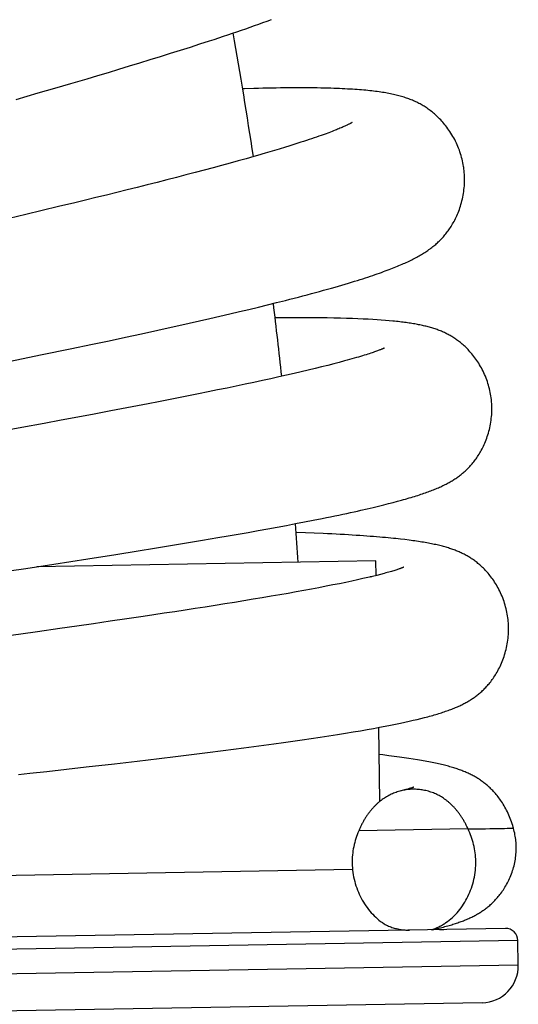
# Model space of a CAD drawing. Header units: millimetres. Extents: x 259 to 1803, y -542 to 1902.
# Tile 121 of 127: x 1747 to 1768, y 1680 to 1720. Entities that reach past the tile are written whole.
import ezdxf

# ---------------------------------------------------------------- set-up
doc = ezdxf.new("R2010")
doc.units = ezdxf.units.MM
doc.header["$LTSCALE"] = 30.734
doc.layers.get('0').update_dxf_attribs({"linetype": 'CONTINUOUS'})

msp = doc.modelspace()

# ---------------------------------------------------------------- linework, layer by layer
at = {"color": 7, "linetype": 'CONTINUOUS'}
for p, q in [((1754.765, 1718.773), (1755.15, 1718.898)), ((1753.572, 1718.393), (1753.976, 1718.52)), ((1753.976, 1718.52), (1754.374, 1718.647)), ((1754.374, 1718.647), (1754.765, 1718.773)), ((1752.327, 1718.008), (1752.747, 1718.136)), ((1752.747, 1718.136), (1753.162, 1718.265)), ((1753.162, 1718.265), (1753.572, 1718.393)), ((1751.047, 1717.621), (1751.476, 1717.75)), ((1751.476, 1717.75), (1751.903, 1717.879)), ((1751.903, 1717.879), (1752.327, 1718.008)), ((1749.526, 1717.171), (1750.181, 1717.364)), ((1750.181, 1717.364), (1750.615, 1717.492)), ((1750.615, 1717.492), (1751.047, 1717.621)), ((1748.197, 1716.784), (1748.865, 1716.978)), ((1748.865, 1716.978), (1749.526, 1717.171)), ((1756.574, 1716.957), (1756.499, 1716.955)), ((1747.3, 1716.525), (1748.197, 1716.784)), ((1757.974, 1714.507), (1757.695, 1714.424)), ((1758.241, 1714.589), (1757.974, 1714.507)), ((1756.639, 1714.119), (1756.317, 1714.029)), ((1756.953, 1714.208), (1756.639, 1714.119)), ((1757.695, 1714.424), (1757.406, 1714.339)), ((1755.295, 1713.75), (1754.937, 1713.655)), ((1755.644, 1713.845), (1755.295, 1713.75)), ((1755.985, 1713.938), (1755.644, 1713.845)), ((1756.317, 1714.029), (1755.985, 1713.938)), ((1753.812, 1713.361), (1753.422, 1713.261)), ((1754.195, 1713.46), (1753.812, 1713.361)), ((1754.57, 1713.558), (1754.195, 1713.46)), ((1754.937, 1713.655), (1754.57, 1713.558)), ((1752.215, 1712.955), (1751.802, 1712.853)), ((1752.623, 1713.058), (1752.215, 1712.955)), ((1753.026, 1713.16), (1752.623, 1713.058)), ((1753.422, 1713.261), (1753.026, 1713.16)), ((1750.54, 1712.542), (1750.111, 1712.438)), ((1750.964, 1712.646), (1750.54, 1712.542)), ((1751.385, 1712.749), (1750.964, 1712.646)), ((1751.802, 1712.853), (1751.385, 1712.749)), ((1749.023, 1712.175), (1748.36, 1712.017)), ((1749.679, 1712.333), (1749.023, 1712.175)), ((1750.111, 1712.438), (1749.679, 1712.333)), ((1747.691, 1711.858), (1747.019, 1711.699)), ((1748.36, 1712.017), (1747.691, 1711.858)), ((1756.754, 1708.008), (1757.134, 1708.1)), ((1757.134, 1708.1), (1757.508, 1708.191)), ((1757.508, 1708.191), (1757.874, 1708.282)), ((1757.874, 1708.282), (1758.233, 1708.372)), ((1755.163, 1707.637), (1755.571, 1707.73)), ((1755.571, 1707.73), (1755.972, 1707.824)), ((1755.972, 1707.824), (1756.366, 1707.916)), ((1756.366, 1707.916), (1756.754, 1708.008)), ((1753.479, 1707.259), (1753.907, 1707.354)), ((1753.907, 1707.354), (1754.331, 1707.448)), ((1754.331, 1707.448), (1754.75, 1707.543)), ((1754.75, 1707.543), (1755.163, 1707.637)), ((1758.057, 1707.67), (1757.815, 1707.668)), ((1758.424, 1707.671), (1758.057, 1707.67)), ((1758.785, 1707.67), (1758.424, 1707.671)), ((1759.134, 1707.669), (1758.785, 1707.67)), ((1759.922, 1707.66), (1759.621, 1707.664)), ((1760.204, 1707.654), (1759.922, 1707.66)), ((1760.469, 1707.648), (1760.204, 1707.654)), ((1760.719, 1707.641), (1760.469, 1707.648)), ((1760.955, 1707.633), (1760.719, 1707.641)), ((1761.177, 1707.624), (1760.955, 1707.633)), ((1761.387, 1707.615), (1761.177, 1707.624)), ((1761.587, 1707.605), (1761.387, 1707.615)), ((1761.776, 1707.594), (1761.587, 1707.605)), ((1761.956, 1707.583), (1761.776, 1707.594)), ((1762.127, 1707.571), (1761.956, 1707.583)), ((1762.291, 1707.558), (1762.127, 1707.571)), ((1762.447, 1707.545), (1762.291, 1707.558)), ((1751.735, 1706.88), (1752.393, 1707.022)), ((1752.393, 1707.022), (1753.047, 1707.164)), ((1753.047, 1707.164), (1753.479, 1707.259)), ((1749.5, 1706.407), (1750.402, 1706.597)), ((1750.402, 1706.597), (1751.072, 1706.738)), ((1751.072, 1706.738), (1751.735, 1706.88)), ((1746.999, 1705.89), (1748.363, 1706.171)), ((1748.363, 1706.171), (1749.5, 1706.407)), ((1759.953, 1705.736), (1759.701, 1705.673)), ((1760.194, 1705.798), (1759.953, 1705.736)), ((1760.422, 1705.858), (1760.194, 1705.798)), ((1760.637, 1705.915), (1760.422, 1705.858)), ((1758.277, 1705.337), (1757.961, 1705.266)), ((1758.582, 1705.407), (1758.277, 1705.337)), ((1758.877, 1705.475), (1758.582, 1705.407)), ((1759.162, 1705.543), (1758.877, 1705.475)), ((1759.437, 1705.609), (1759.162, 1705.543)), ((1759.701, 1705.673), (1759.437, 1705.609)), ((1756.234, 1704.894), (1755.862, 1704.817)), ((1756.599, 1704.971), (1756.234, 1704.894)), ((1756.954, 1705.046), (1756.599, 1704.971)), ((1757.3, 1705.121), (1756.954, 1705.046)), ((1757.636, 1705.194), (1757.3, 1705.121)), ((1757.961, 1705.266), (1757.636, 1705.194)), ((1754.302, 1704.5), (1753.897, 1704.42)), ((1754.701, 1704.58), (1754.302, 1704.5)), ((1755.095, 1704.66), (1754.701, 1704.58)), ((1755.482, 1704.738), (1755.095, 1704.66)), ((1755.862, 1704.817), (1755.482, 1704.738)), ((1752.228, 1704.095), (1751.797, 1704.013)), ((1752.654, 1704.177), (1752.228, 1704.095)), ((1753.074, 1704.259), (1752.654, 1704.177)), ((1753.488, 1704.34), (1753.074, 1704.259)), ((1753.897, 1704.42), (1753.488, 1704.34)), ((1750.474, 1703.762), (1749.801, 1703.636)), ((1751.14, 1703.888), (1750.474, 1703.762)), ((1751.797, 1704.013), (1751.14, 1703.888)), ((1748.444, 1703.384), (1747.537, 1703.217)), ((1749.124, 1703.51), (1748.444, 1703.384)), ((1749.801, 1703.636), (1749.124, 1703.51)), ((1762.226, 1700.078), (1762.422, 1700.127)), ((1762.422, 1700.127), (1762.608, 1700.175)), ((1762.608, 1700.175), (1762.784, 1700.222)), ((1762.784, 1700.222), (1762.952, 1700.268)), ((1761.555, 1699.917), (1761.793, 1699.973)), ((1761.793, 1699.973), (1762.017, 1700.026)), ((1762.017, 1700.026), (1762.226, 1700.078)), ((1758.279, 1699.247), (1758.648, 1699.316)), ((1758.648, 1699.316), (1759.01, 1699.385)), ((1759.01, 1699.385), (1759.366, 1699.455)), ((1759.366, 1699.455), (1759.72, 1699.525)), ((1756.318, 1698.893), (1756.723, 1698.964)), ((1756.723, 1698.964), (1757.123, 1699.036)), ((1757.123, 1699.036), (1757.516, 1699.106)), ((1757.516, 1699.106), (1757.902, 1699.177)), ((1757.902, 1699.177), (1758.279, 1699.247)), ((1759.044, 1698.945), (1758.666, 1698.959)), ((1759.406, 1698.93), (1759.044, 1698.945)), ((1753.573, 1698.43), (1754.221, 1698.537)), ((1754.221, 1698.537), (1754.861, 1698.644)), ((1754.861, 1698.644), (1755.492, 1698.751)), ((1755.492, 1698.751), (1755.907, 1698.822)), ((1755.907, 1698.822), (1756.318, 1698.893)), ((1763.086, 1698.667), (1762.908, 1698.688)), ((1751.347, 1698.071), (1752.249, 1698.215)), ((1752.249, 1698.215), (1752.916, 1698.322)), ((1752.916, 1698.322), (1753.573, 1698.43)), ((1761.903, 1697.809), (1748.134, 1697.568)), ((1748.836, 1697.677), (1750.207, 1697.891)), ((1750.207, 1697.891), (1751.347, 1698.071)), ((1761.913, 1697.212), (1761.903, 1697.809)), ((1747.017, 1697.396), (1747.697, 1697.501)), ((1747.697, 1697.501), (1748.836, 1697.677)), ((1763.039, 1697.551), (1763.04, 1697.551)), ((1760.683, 1696.935), (1760.427, 1696.882)), ((1760.927, 1696.986), (1760.683, 1696.935)), ((1761.159, 1697.037), (1760.927, 1696.986)), ((1761.377, 1697.085), (1761.159, 1697.037)), ((1761.58, 1697.132), (1761.377, 1697.085)), ((1761.768, 1697.177), (1761.58, 1697.132)), ((1761.68, 1697.171), (1761.747, 1697.172)), ((1761.68, 1697.171), (1761.681, 1697.156)), ((1761.68, 1697.171), (1761.699, 1697.16)), ((1761.941, 1697.219), (1761.768, 1697.177)), ((1762.098, 1697.259), (1761.941, 1697.219)), ((1762.241, 1697.297), (1762.098, 1697.259)), ((1758.669, 1696.547), (1758.34, 1696.489)), ((1758.987, 1696.605), (1758.669, 1696.547)), ((1759.295, 1696.662), (1758.987, 1696.605)), ((1759.594, 1696.718), (1759.295, 1696.662)), ((1759.882, 1696.774), (1759.594, 1696.718)), ((1760.16, 1696.828), (1759.882, 1696.774)), ((1760.427, 1696.882), (1760.16, 1696.828)), ((1756.168, 1696.123), (1755.778, 1696.061)), ((1756.551, 1696.186), (1756.168, 1696.123)), ((1756.926, 1696.247), (1756.551, 1696.186)), ((1757.293, 1696.309), (1756.926, 1696.247)), ((1757.652, 1696.37), (1757.293, 1696.309)), ((1758.001, 1696.43), (1757.652, 1696.37)), ((1758.34, 1696.489), (1758.001, 1696.43)), ((1753.74, 1695.744), (1753.316, 1695.68)), ((1754.159, 1695.808), (1753.74, 1695.744)), ((1754.572, 1695.871), (1754.159, 1695.808)), ((1754.98, 1695.935), (1754.572, 1695.871)), ((1755.382, 1695.998), (1754.98, 1695.935)), ((1755.778, 1696.061), (1755.382, 1695.998)), ((1751.122, 1695.356), (1750.445, 1695.259)), ((1751.792, 1695.454), (1751.122, 1695.356)), ((1752.453, 1695.551), (1751.792, 1695.454)), ((1752.887, 1695.616), (1752.453, 1695.551)), ((1753.316, 1695.68), (1752.887, 1695.616)), ((1748.169, 1694.934), (1747.484, 1694.838)), ((1749.08, 1695.063), (1748.169, 1694.934)), ((1749.764, 1695.161), (1749.08, 1695.063)), ((1750.445, 1695.259), (1749.764, 1695.161)), ((1747.484, 1694.838), (1746.799, 1694.742)), ((1763.259, 1691.302), (1763.426, 1691.34)), ((1763.426, 1691.34), (1763.584, 1691.377)), ((1763.584, 1691.377), (1763.735, 1691.414)), ((1763.735, 1691.414), (1763.88, 1691.45)), ((1760.989, 1690.869), (1761.28, 1690.918)), ((1761.28, 1690.918), (1761.554, 1690.966)), ((1761.554, 1690.966), (1761.812, 1691.012)), ((1761.812, 1691.012), (1762.055, 1691.057)), ((1762.073, 1688.055), (1762.021, 1691.051)), ((1762.055, 1691.057), (1762.285, 1691.101)), ((1762.285, 1691.101), (1762.502, 1691.143)), ((1762.502, 1691.143), (1762.707, 1691.184)), ((1762.707, 1691.184), (1762.901, 1691.224)), ((1762.901, 1691.224), (1763.085, 1691.263)), ((1763.085, 1691.263), (1763.259, 1691.302)), ((1758.537, 1690.493), (1758.915, 1690.547)), ((1758.915, 1690.547), (1759.284, 1690.601)), ((1759.284, 1690.601), (1759.645, 1690.655)), ((1759.645, 1690.655), (1760.001, 1690.71)), ((1760.001, 1690.71), (1760.348, 1690.764)), ((1760.348, 1690.764), (1760.678, 1690.817)), ((1760.678, 1690.817), (1760.989, 1690.869)), ((1755.709, 1690.113), (1756.129, 1690.167)), ((1756.129, 1690.167), (1756.545, 1690.221)), ((1756.545, 1690.221), (1756.955, 1690.275)), ((1756.955, 1690.275), (1757.36, 1690.33)), ((1757.36, 1690.33), (1757.759, 1690.384)), ((1757.759, 1690.384), (1758.152, 1690.438)), ((1758.152, 1690.438), (1758.537, 1690.493)), ((1752.208, 1689.687), (1753.108, 1689.793)), ((1753.108, 1689.793), (1753.772, 1689.873)), ((1753.772, 1689.873), (1754.426, 1689.953)), ((1754.426, 1689.953), (1755.072, 1690.033)), ((1755.072, 1690.033), (1755.709, 1690.113)), ((1762.191, 1689.934), (1762.04, 1689.951)), ((1762.427, 1689.905), (1762.191, 1689.934)), ((1762.65, 1689.877), (1762.427, 1689.905)), ((1762.861, 1689.849), (1762.65, 1689.877)), ((1763.06, 1689.821), (1762.861, 1689.849)), ((1763.248, 1689.794), (1763.06, 1689.821)), ((1763.425, 1689.766), (1763.248, 1689.794)), ((1763.594, 1689.739), (1763.425, 1689.766)), ((1748.543, 1689.268), (1750.149, 1689.449)), ((1750.149, 1689.449), (1751.297, 1689.581)), ((1751.297, 1689.581), (1752.208, 1689.687)), ((1747.402, 1689.14), (1747.858, 1689.191)), ((1747.858, 1689.191), (1748.543, 1689.268)), ((1767.164, 1682.898), (1730.17, 1682.252)), ((1764.204, 1682.846), (1764.323, 1682.874)), ((1767.69, 1681.407), (1767.673, 1682.407)), ((1766.216, 1679.881), (1731.222, 1679.27))]:
    msp.add_line(p, q, dxfattribs=at)
at = {"color": 9, "linetype": 'CONTINUOUS'}
for p, q in [((1765.65, 1686.932), (1761.211, 1686.855)), ((1760.958, 1685.29), (1735.125, 1684.839)), ((1767.673, 1682.407), (1729.678, 1681.744)), ((1767.69, 1681.407), (1729.696, 1680.744))]:
    msp.add_line(p, q, dxfattribs=at)
at = {"color": 7, "linetype": 'CONTINUOUS'}
for points in [[(1755.15, 1718.898), (1755.34, 1718.96), (1755.528, 1719.022), (1755.715, 1719.084), (1755.9, 1719.146), (1756.083, 1719.208), (1756.265, 1719.27), (1756.445, 1719.331), (1756.624, 1719.393), (1756.801, 1719.454), (1756.976, 1719.515), (1757.15, 1719.576), (1757.322, 1719.638), (1757.493, 1719.699), (1757.663, 1719.76)], [(1765.475, 1713.756), (1765.468, 1713.808), (1765.455, 1713.88), (1765.441, 1713.953), (1765.426, 1714.026), (1765.408, 1714.099), (1765.389, 1714.173), (1765.368, 1714.247), (1765.345, 1714.32), (1765.321, 1714.394), (1765.295, 1714.467), (1765.267, 1714.54), (1765.238, 1714.612), (1765.207, 1714.684), (1765.175, 1714.754), (1765.141, 1714.824), (1765.106, 1714.893), (1765.07, 1714.96), (1765.033, 1715.026), (1764.994, 1715.091), (1764.955, 1715.155), (1764.915, 1715.216), (1764.874, 1715.277), (1764.833, 1715.335), (1764.791, 1715.392), (1764.749, 1715.446), (1764.707, 1715.499), (1764.665, 1715.551), (1764.622, 1715.6), (1764.58, 1715.648), (1764.538, 1715.694), (1764.495, 1715.738), (1764.453, 1715.78), (1764.411, 1715.822), (1764.368, 1715.861), (1764.326, 1715.899), (1764.284, 1715.936), (1764.242, 1715.972), (1764.201, 1716.006), (1764.159, 1716.04), (1764.117, 1716.072), (1764.075, 1716.103), (1764.033, 1716.133), (1763.991, 1716.162), (1763.95, 1716.19), (1763.909, 1716.217), (1763.867, 1716.243), (1763.826, 1716.268), (1763.783, 1716.293), (1763.741, 1716.318), (1763.698, 1716.341), (1763.654, 1716.364), (1763.611, 1716.387), (1763.567, 1716.408), (1763.523, 1716.429), (1763.479, 1716.449), (1763.434, 1716.469), (1763.389, 1716.488), (1763.343, 1716.507), (1763.296, 1716.525), (1763.249, 1716.543), (1763.201, 1716.561), (1763.152, 1716.578), (1763.103, 1716.594), (1763.052, 1716.61), (1763.001, 1716.626), (1762.949, 1716.642), (1762.896, 1716.657), (1762.842, 1716.671), (1762.787, 1716.685), (1762.731, 1716.699), (1762.674, 1716.713), (1762.616, 1716.726), (1762.557, 1716.739), (1762.497, 1716.751), (1762.435, 1716.763), (1762.371, 1716.775), (1762.307, 1716.786), (1762.241, 1716.798), (1762.174, 1716.808), (1762.105, 1716.819), (1762.034, 1716.829), (1761.963, 1716.839), (1761.889, 1716.849), (1761.814, 1716.858), (1761.738, 1716.867), (1761.659, 1716.875), (1761.579, 1716.884), (1761.496, 1716.892), (1761.412, 1716.9), (1761.325, 1716.907), (1761.236, 1716.914), (1761.145, 1716.921), (1761.052, 1716.928), (1760.956, 1716.934), (1760.857, 1716.94), (1760.756, 1716.946), (1760.651, 1716.952), (1760.543, 1716.957), (1760.432, 1716.962), (1760.317, 1716.966), (1760.198, 1716.971), (1760.074, 1716.974), (1759.946, 1716.978), (1759.812, 1716.981), (1759.674, 1716.984), (1759.529, 1716.987), (1759.379, 1716.989), (1759.222, 1716.99), (1759.06, 1716.991), (1758.894, 1716.992), (1758.726, 1716.992), (1758.555, 1716.991), (1758.384, 1716.991), (1758.211, 1716.989), (1758.037, 1716.987), (1757.861, 1716.985), (1757.683, 1716.982), (1757.503, 1716.979), (1757.32, 1716.975), (1757.136, 1716.971), (1756.95, 1716.967), (1756.574, 1716.957)], [(1760.943, 1715.586), (1760.943, 1715.586), (1760.942, 1715.585), (1760.939, 1715.584), (1760.935, 1715.581), (1760.93, 1715.578), (1760.923, 1715.574), (1760.914, 1715.569), (1760.904, 1715.563), (1760.892, 1715.557), (1760.879, 1715.55), (1760.864, 1715.542), (1760.847, 1715.533), (1760.828, 1715.523), (1760.807, 1715.513), (1760.785, 1715.502), (1760.76, 1715.49), (1760.734, 1715.478), (1760.706, 1715.465), (1760.676, 1715.451), (1760.643, 1715.436), (1760.609, 1715.421), (1760.572, 1715.405), (1760.533, 1715.388), (1760.492, 1715.37), (1760.448, 1715.352), (1760.402, 1715.333), (1760.353, 1715.313), (1760.301, 1715.292), (1760.247, 1715.27), (1760.189, 1715.248), (1760.128, 1715.224), (1760.063, 1715.2), (1759.995, 1715.174)], [(1759.995, 1715.174), (1759.847, 1715.119), (1759.766, 1715.09), (1759.681, 1715.06), (1759.591, 1715.028), (1759.496, 1714.995), (1759.398, 1714.961), (1759.296, 1714.927), (1759.192, 1714.892), (1759.084, 1714.856), (1758.973, 1714.82), (1758.859, 1714.783), (1758.742, 1714.745), (1758.621, 1714.707), (1758.498, 1714.668), (1758.371, 1714.629), (1758.241, 1714.589)], [(1757.406, 1714.339), (1757.106, 1714.252), (1756.953, 1714.208)], [(1758.233, 1708.372), (1758.411, 1708.418), (1758.588, 1708.463), (1758.764, 1708.509), (1758.939, 1708.554), (1759.114, 1708.6), (1759.286, 1708.646), (1759.456, 1708.692), (1759.623, 1708.737), (1759.786, 1708.782), (1759.944, 1708.826), (1760.098, 1708.87), (1760.247, 1708.912), (1760.39, 1708.953), (1760.529, 1708.994), (1760.663, 1709.033), (1760.792, 1709.072), (1760.917, 1709.109), (1761.038, 1709.146), (1761.155, 1709.183), (1761.268, 1709.218), (1761.377, 1709.253), (1761.482, 1709.287), (1761.585, 1709.32), (1761.683, 1709.353), (1761.779, 1709.385), (1761.871, 1709.417), (1761.96, 1709.447), (1762.047, 1709.478), (1762.13, 1709.507), (1762.211, 1709.537), (1762.29, 1709.565), (1762.366, 1709.594), (1762.44, 1709.622), (1762.512, 1709.649), (1762.582, 1709.677), (1762.65, 1709.704), (1762.717, 1709.73), (1762.782, 1709.757), (1762.845, 1709.783), (1762.907, 1709.81), (1762.968, 1709.836), (1763.027, 1709.862), (1763.085, 1709.888), (1763.142, 1709.914), (1763.198, 1709.94), (1763.253, 1709.966), (1763.307, 1709.991), (1763.36, 1710.018), (1763.412, 1710.044), (1763.463, 1710.07), (1763.513, 1710.096), (1763.563, 1710.123), (1763.612, 1710.15), (1763.66, 1710.177), (1763.707, 1710.204), (1763.754, 1710.231), (1763.8, 1710.259), (1763.846, 1710.287), (1763.89, 1710.315), (1763.935, 1710.344), (1763.978, 1710.373), (1764.021, 1710.402), (1764.063, 1710.431), (1764.104, 1710.461), (1764.144, 1710.491), (1764.183, 1710.521), (1764.222, 1710.551), (1764.26, 1710.582), (1764.297, 1710.612), (1764.334, 1710.644), (1764.37, 1710.676), (1764.406, 1710.708), (1764.442, 1710.741), (1764.477, 1710.775), (1764.512, 1710.809), (1764.546, 1710.844), (1764.58, 1710.879), (1764.613, 1710.915), (1764.646, 1710.952), (1764.678, 1710.989), (1764.71, 1711.027), (1764.743, 1711.067), (1764.775, 1711.107), (1764.807, 1711.149), (1764.838, 1711.192), (1764.87, 1711.236), (1764.901, 1711.281), (1764.931, 1711.327), (1764.962, 1711.374), (1764.992, 1711.422), (1765.021, 1711.472), (1765.051, 1711.523), (1765.08, 1711.576), (1765.109, 1711.631), (1765.137, 1711.687), (1765.165, 1711.745), (1765.192, 1711.804), (1765.219, 1711.865), (1765.245, 1711.928), (1765.27, 1711.992), (1765.295, 1712.058), (1765.318, 1712.126), (1765.341, 1712.195), (1765.362, 1712.266), (1765.382, 1712.338), (1765.401, 1712.411), (1765.419, 1712.485), (1765.435, 1712.56), (1765.45, 1712.636), (1765.463, 1712.712), (1765.474, 1712.789), (1765.484, 1712.866), (1765.492, 1712.944), (1765.499, 1713.021), (1765.504, 1713.099), (1765.507, 1713.176), (1765.508, 1713.253), (1765.508, 1713.33), (1765.506, 1713.406), (1765.503, 1713.481), (1765.497, 1713.556), (1765.491, 1713.629), (1765.482, 1713.702), (1765.475, 1713.756)], [(1759.621, 1707.664), (1759.464, 1707.666), (1759.134, 1707.669)], [(1766.602, 1704.303), (1766.596, 1704.355), (1766.587, 1704.426), (1766.577, 1704.498), (1766.565, 1704.57), (1766.551, 1704.642), (1766.535, 1704.715), (1766.518, 1704.788), (1766.499, 1704.861), (1766.479, 1704.934), (1766.456, 1705.007), (1766.432, 1705.079), (1766.407, 1705.151), (1766.38, 1705.222), (1766.352, 1705.293), (1766.322, 1705.363), (1766.291, 1705.432), (1766.258, 1705.5), (1766.224, 1705.567), (1766.19, 1705.632), (1766.154, 1705.696), (1766.117, 1705.759), (1766.08, 1705.82), (1766.042, 1705.88), (1766.004, 1705.938), (1765.965, 1705.994), (1765.925, 1706.048), (1765.886, 1706.1), (1765.846, 1706.151), (1765.807, 1706.2), (1765.767, 1706.247), (1765.727, 1706.292), (1765.687, 1706.336), (1765.648, 1706.378), (1765.609, 1706.419), (1765.569, 1706.458), (1765.53, 1706.495), (1765.491, 1706.531), (1765.453, 1706.566), (1765.414, 1706.6), (1765.376, 1706.632), (1765.337, 1706.664), (1765.299, 1706.694), (1765.261, 1706.723), (1765.223, 1706.751), (1765.185, 1706.778), (1765.148, 1706.805), (1765.11, 1706.83), (1765.072, 1706.855), (1765.034, 1706.879), (1764.996, 1706.902), (1764.959, 1706.925), (1764.921, 1706.947), (1764.883, 1706.968), (1764.844, 1706.988), (1764.806, 1707.008), (1764.767, 1707.028), (1764.728, 1707.047), (1764.689, 1707.065), (1764.649, 1707.084), (1764.608, 1707.101), (1764.566, 1707.119), (1764.524, 1707.136), (1764.482, 1707.153), (1764.438, 1707.169), (1764.395, 1707.185), (1764.351, 1707.201), (1764.307, 1707.216), (1764.262, 1707.23), (1764.217, 1707.244), (1764.172, 1707.258), (1764.127, 1707.271), (1764.081, 1707.284), (1764.034, 1707.297), (1763.988, 1707.309), (1763.94, 1707.321), (1763.892, 1707.332), (1763.844, 1707.344), (1763.795, 1707.355), (1763.745, 1707.365), (1763.694, 1707.376), (1763.643, 1707.386), (1763.591, 1707.396), (1763.537, 1707.406), (1763.483, 1707.416), (1763.428, 1707.425), (1763.372, 1707.434), (1763.314, 1707.443), (1763.256, 1707.452), (1763.196, 1707.461), (1763.135, 1707.469), (1763.073, 1707.478), (1763.009, 1707.486), (1762.944, 1707.494), (1762.877, 1707.502), (1762.809, 1707.509), (1762.74, 1707.517), (1762.669, 1707.524), (1762.597, 1707.531), (1762.447, 1707.545)], [(1762.256, 1706.443), (1762.257, 1706.444), (1762.257, 1706.444), (1762.255, 1706.443), (1762.253, 1706.442), (1762.249, 1706.44), (1762.243, 1706.437), (1762.236, 1706.434), (1762.227, 1706.429), (1762.217, 1706.425), (1762.205, 1706.419), (1762.191, 1706.413), (1762.175, 1706.406), (1762.157, 1706.399), (1762.138, 1706.39), (1762.116, 1706.381), (1762.092, 1706.372), (1762.065, 1706.361), (1762.036, 1706.35), (1762.005, 1706.338), (1761.97, 1706.325), (1761.933, 1706.311), (1761.892, 1706.297), (1761.848, 1706.281), (1761.801, 1706.265), (1761.75, 1706.248), (1761.695, 1706.229), (1761.636, 1706.21), (1761.573, 1706.189), (1761.507, 1706.168), (1761.436, 1706.146), (1761.361, 1706.123), (1761.282, 1706.099), (1761.2, 1706.075), (1761.115, 1706.05), (1761.026, 1706.024), (1760.934, 1705.998), (1760.838, 1705.971), (1760.739, 1705.943), (1760.637, 1705.915)], [(1763.261, 1700.357), (1763.334, 1700.379), (1763.405, 1700.4), (1763.474, 1700.422), (1763.542, 1700.443), (1763.608, 1700.464), (1763.673, 1700.485), (1763.736, 1700.506), (1763.797, 1700.527), (1763.858, 1700.548), (1763.917, 1700.568), (1763.974, 1700.589), (1764.031, 1700.609), (1764.086, 1700.63), (1764.14, 1700.65), (1764.193, 1700.671), (1764.245, 1700.692), (1764.296, 1700.712), (1764.346, 1700.733), (1764.396, 1700.754), (1764.444, 1700.774), (1764.491, 1700.795), (1764.537, 1700.816), (1764.583, 1700.837), (1764.628, 1700.858), (1764.672, 1700.88), (1764.715, 1700.901), (1764.758, 1700.923), (1764.8, 1700.945), (1764.841, 1700.967), (1764.882, 1700.989), (1764.922, 1701.012), (1764.962, 1701.035), (1765.001, 1701.058), (1765.04, 1701.082), (1765.078, 1701.105), (1765.116, 1701.13), (1765.153, 1701.154), (1765.189, 1701.179), (1765.225, 1701.204), (1765.26, 1701.229), (1765.295, 1701.255), (1765.329, 1701.281), (1765.363, 1701.307), (1765.397, 1701.334), (1765.43, 1701.361), (1765.463, 1701.389), (1765.496, 1701.418), (1765.529, 1701.447), (1765.561, 1701.477), (1765.594, 1701.508), (1765.626, 1701.539), (1765.658, 1701.571), (1765.69, 1701.604), (1765.721, 1701.638), (1765.753, 1701.673), (1765.785, 1701.709), (1765.816, 1701.746), (1765.848, 1701.784), (1765.879, 1701.823), (1765.91, 1701.863), (1765.942, 1701.905), (1765.973, 1701.948), (1766.004, 1701.992), (1766.035, 1702.038), (1766.065, 1702.085), (1766.096, 1702.134), (1766.126, 1702.184), (1766.157, 1702.236), (1766.186, 1702.29), (1766.216, 1702.346), (1766.245, 1702.403), (1766.274, 1702.462), (1766.302, 1702.523), (1766.329, 1702.585), (1766.356, 1702.649), (1766.382, 1702.715), (1766.406, 1702.782), (1766.43, 1702.85), (1766.453, 1702.92), (1766.474, 1702.991), (1766.495, 1703.063), (1766.513, 1703.136), (1766.531, 1703.209), (1766.547, 1703.284), (1766.561, 1703.358), (1766.574, 1703.433), (1766.585, 1703.509), (1766.594, 1703.584), (1766.602, 1703.66), (1766.608, 1703.735), (1766.613, 1703.811), (1766.616, 1703.886), (1766.617, 1703.96), (1766.617, 1704.034), (1766.615, 1704.107), (1766.611, 1704.179), (1766.606, 1704.251), (1766.602, 1704.303)], [(1747.537, 1703.217), (1746.402, 1703.009), (1746.175, 1702.968)], [(1762.952, 1700.268), (1763.032, 1700.291), (1763.11, 1700.313), (1763.261, 1700.357)], [(1759.72, 1699.525), (1759.895, 1699.56), (1760.067, 1699.595), (1760.237, 1699.63), (1760.404, 1699.665), (1760.566, 1699.699), (1760.724, 1699.733), (1760.876, 1699.766), (1761.022, 1699.798), (1761.163, 1699.829), (1761.298, 1699.859), (1761.555, 1699.917)], [(1762.908, 1698.688), (1762.814, 1698.699), (1762.717, 1698.709), (1762.617, 1698.719), (1762.514, 1698.73), (1762.406, 1698.74), (1762.295, 1698.75), (1762.18, 1698.761), (1762.061, 1698.771), (1761.938, 1698.781), (1761.81, 1698.791), (1761.678, 1698.801), (1761.542, 1698.812), (1761.401, 1698.822), (1761.255, 1698.832), (1761.105, 1698.841), (1760.949, 1698.851), (1760.79, 1698.861), (1760.626, 1698.87), (1760.459, 1698.88), (1760.288, 1698.889), (1760.115, 1698.898), (1759.94, 1698.906), (1759.763, 1698.914), (1759.406, 1698.93)], [(1767.292, 1695.232), (1767.289, 1695.283), (1767.283, 1695.355), (1767.276, 1695.427), (1767.267, 1695.5), (1767.256, 1695.573), (1767.243, 1695.647), (1767.229, 1695.72), (1767.213, 1695.794), (1767.195, 1695.868), (1767.176, 1695.942), (1767.155, 1696.015), (1767.133, 1696.088), (1767.109, 1696.16), (1767.083, 1696.232), (1767.056, 1696.303), (1767.028, 1696.373), (1766.998, 1696.443), (1766.968, 1696.511), (1766.936, 1696.578), (1766.903, 1696.643), (1766.869, 1696.708), (1766.834, 1696.77), (1766.798, 1696.831), (1766.762, 1696.891), (1766.726, 1696.948), (1766.689, 1697.004), (1766.651, 1697.058), (1766.614, 1697.11), (1766.576, 1697.161), (1766.538, 1697.21), (1766.5, 1697.257), (1766.462, 1697.302), (1766.425, 1697.346), (1766.387, 1697.388), (1766.349, 1697.428), (1766.312, 1697.467), (1766.275, 1697.505), (1766.237, 1697.542), (1766.2, 1697.577), (1766.163, 1697.611), (1766.126, 1697.644), (1766.089, 1697.675), (1766.052, 1697.706), (1766.016, 1697.736), (1765.979, 1697.765), (1765.942, 1697.793), (1765.906, 1697.82), (1765.869, 1697.846), (1765.832, 1697.871), (1765.795, 1697.896), (1765.758, 1697.92), (1765.721, 1697.944), (1765.684, 1697.966), (1765.647, 1697.989), (1765.609, 1698.01), (1765.571, 1698.031), (1765.533, 1698.052), (1765.495, 1698.072), (1765.455, 1698.091), (1765.416, 1698.111), (1765.376, 1698.13), (1765.335, 1698.148), (1765.294, 1698.167), (1765.252, 1698.184), (1765.21, 1698.202), (1765.167, 1698.219), (1765.124, 1698.236), (1765.081, 1698.252), (1765.036, 1698.268), (1764.991, 1698.284), (1764.946, 1698.299), (1764.9, 1698.314), (1764.853, 1698.329), (1764.805, 1698.344), (1764.757, 1698.358), (1764.708, 1698.372), (1764.658, 1698.386), (1764.606, 1698.4), (1764.554, 1698.413), (1764.501, 1698.426), (1764.447, 1698.439), (1764.392, 1698.452), (1764.336, 1698.465), (1764.279, 1698.477), (1764.22, 1698.489), (1764.16, 1698.502), (1764.099, 1698.513), (1764.037, 1698.525), (1763.974, 1698.537), (1763.909, 1698.548), (1763.842, 1698.56), (1763.774, 1698.571), (1763.705, 1698.582), (1763.634, 1698.593), (1763.562, 1698.604), (1763.488, 1698.615), (1763.412, 1698.625), (1763.334, 1698.636), (1763.253, 1698.647), (1763.086, 1698.667)], [(1763.04, 1697.551), (1763.039, 1697.551), (1763.037, 1697.549), (1763.033, 1697.548), (1763.027, 1697.545), (1763.02, 1697.542), (1763.012, 1697.539), (1763.001, 1697.534), (1762.989, 1697.529), (1762.975, 1697.524), (1762.96, 1697.518), (1762.942, 1697.511), (1762.922, 1697.504), (1762.9, 1697.496), (1762.876, 1697.487), (1762.85, 1697.478), (1762.821, 1697.468), (1762.789, 1697.458), (1762.754, 1697.446), (1762.717, 1697.434), (1762.676, 1697.422), (1762.633, 1697.408), (1762.587, 1697.394), (1762.537, 1697.379), (1762.485, 1697.364), (1762.429, 1697.348), (1762.37, 1697.332), (1762.307, 1697.315), (1762.241, 1697.297)], [(1764.943, 1691.778), (1764.992, 1691.797), (1765.04, 1691.816), (1765.088, 1691.835), (1765.134, 1691.854), (1765.18, 1691.873), (1765.225, 1691.893), (1765.269, 1691.912), (1765.312, 1691.932), (1765.355, 1691.953), (1765.398, 1691.973), (1765.439, 1691.994), (1765.48, 1692.015), (1765.521, 1692.036), (1765.561, 1692.058), (1765.601, 1692.08), (1765.64, 1692.102), (1765.679, 1692.125), (1765.717, 1692.147), (1765.754, 1692.171), (1765.791, 1692.194), (1765.827, 1692.218), (1765.863, 1692.242), (1765.899, 1692.267), (1765.933, 1692.292), (1765.968, 1692.317), (1766.002, 1692.343), (1766.037, 1692.37), (1766.071, 1692.397), (1766.104, 1692.425), (1766.138, 1692.454), (1766.171, 1692.483), (1766.205, 1692.513), (1766.238, 1692.544), (1766.271, 1692.575), (1766.304, 1692.608), (1766.337, 1692.641), (1766.37, 1692.676), (1766.403, 1692.711), (1766.436, 1692.748), (1766.469, 1692.786), (1766.502, 1692.825), (1766.535, 1692.865), (1766.568, 1692.907), (1766.6, 1692.95), (1766.633, 1692.994), (1766.666, 1693.04), (1766.698, 1693.088), (1766.731, 1693.137), (1766.763, 1693.187), (1766.795, 1693.24), (1766.827, 1693.294), (1766.858, 1693.35), (1766.889, 1693.408), (1766.92, 1693.467), (1766.95, 1693.528), (1766.979, 1693.591), (1767.007, 1693.656), (1767.035, 1693.721), (1767.061, 1693.789), (1767.087, 1693.857), (1767.111, 1693.927), (1767.134, 1693.998), (1767.156, 1694.07), (1767.176, 1694.143), (1767.195, 1694.217), (1767.213, 1694.291), (1767.228, 1694.365), (1767.243, 1694.44), (1767.255, 1694.515), (1767.266, 1694.59), (1767.276, 1694.665), (1767.283, 1694.74), (1767.289, 1694.815), (1767.294, 1694.889), (1767.296, 1694.963), (1767.297, 1695.036), (1767.297, 1695.108), (1767.295, 1695.179), (1767.292, 1695.232)], [(1763.88, 1691.45), (1763.95, 1691.469), (1764.018, 1691.487), (1764.085, 1691.505), (1764.151, 1691.523), (1764.215, 1691.541), (1764.278, 1691.559), (1764.34, 1691.577), (1764.4, 1691.595), (1764.459, 1691.613), (1764.517, 1691.631), (1764.574, 1691.649), (1764.63, 1691.667), (1764.684, 1691.686), (1764.738, 1691.704), (1764.791, 1691.722), (1764.842, 1691.741), (1764.893, 1691.759), (1764.943, 1691.778)], [(1767.492, 1686.964), (1767.482, 1687), (1767.462, 1687.073), (1767.439, 1687.145), (1767.415, 1687.218), (1767.39, 1687.289), (1767.363, 1687.359), (1767.335, 1687.428), (1767.306, 1687.497), (1767.276, 1687.563), (1767.245, 1687.629), (1767.213, 1687.693), (1767.18, 1687.755), (1767.147, 1687.816), (1767.113, 1687.875), (1767.078, 1687.932), (1767.043, 1687.988), (1767.008, 1688.042), (1766.972, 1688.094), (1766.937, 1688.144), (1766.901, 1688.192), (1766.865, 1688.239), (1766.829, 1688.285), (1766.793, 1688.328), (1766.758, 1688.37), (1766.722, 1688.411), (1766.686, 1688.45), (1766.65, 1688.488), (1766.615, 1688.525), (1766.579, 1688.561), (1766.544, 1688.595), (1766.508, 1688.628), (1766.473, 1688.66), (1766.438, 1688.692), (1766.402, 1688.722), (1766.367, 1688.751), (1766.331, 1688.78), (1766.296, 1688.808), (1766.26, 1688.835), (1766.224, 1688.861), (1766.188, 1688.887), (1766.152, 1688.912), (1766.116, 1688.936), (1766.08, 1688.96), (1766.044, 1688.983), (1766.007, 1689.005), (1765.97, 1689.027), (1765.932, 1689.049), (1765.894, 1689.07), (1765.855, 1689.091), (1765.816, 1689.112), (1765.777, 1689.132), (1765.736, 1689.152), (1765.696, 1689.172), (1765.654, 1689.191), (1765.612, 1689.21), (1765.57, 1689.228), (1765.527, 1689.247), (1765.484, 1689.264), (1765.44, 1689.282), (1765.396, 1689.299), (1765.351, 1689.316), (1765.305, 1689.333), (1765.259, 1689.349), (1765.212, 1689.365), (1765.164, 1689.381), (1765.115, 1689.397), (1765.065, 1689.413), (1765.015, 1689.428), (1764.963, 1689.443), (1764.911, 1689.458), (1764.857, 1689.473), (1764.803, 1689.488), (1764.747, 1689.503), (1764.69, 1689.517), (1764.633, 1689.532), (1764.574, 1689.546), (1764.513, 1689.56), (1764.452, 1689.574), (1764.389, 1689.588), (1764.325, 1689.602), (1764.259, 1689.616), (1764.191, 1689.63), (1764.123, 1689.644), (1764.052, 1689.657), (1763.98, 1689.671), (1763.907, 1689.685), (1763.832, 1689.698), (1763.754, 1689.712), (1763.594, 1689.739)], [(1763.452, 1688.633), (1763.453, 1688.633), (1763.454, 1688.633), (1763.452, 1688.633), (1763.45, 1688.632), (1763.446, 1688.63), (1763.44, 1688.628), (1763.432, 1688.625), (1763.422, 1688.621), (1763.411, 1688.617), (1763.397, 1688.612), (1763.381, 1688.607), (1763.362, 1688.601), (1763.341, 1688.594), (1763.318, 1688.586), (1763.292, 1688.578), (1763.264, 1688.57), (1763.232, 1688.56), (1763.198, 1688.55), (1763.16, 1688.54), (1763.119, 1688.529), (1763.075, 1688.517), (1763.028, 1688.504), (1762.976, 1688.491), (1762.926, 1688.479)], [(1767.605, 1686.213), (1767.604, 1686.257), (1767.601, 1686.319), (1767.597, 1686.382), (1767.592, 1686.445), (1767.585, 1686.508), (1767.576, 1686.572), (1767.566, 1686.636), (1767.555, 1686.7), (1767.542, 1686.764), (1767.527, 1686.828), (1767.511, 1686.893), (1767.494, 1686.957), (1767.492, 1686.964)], [(1764.323, 1682.874), (1764.393, 1682.891), (1764.46, 1682.907), (1764.525, 1682.923), (1764.588, 1682.939), (1764.649, 1682.955), (1764.709, 1682.971), (1764.767, 1682.987), (1764.823, 1683.003), (1764.878, 1683.018), (1764.932, 1683.034), (1764.985, 1683.05), (1765.036, 1683.066), (1765.087, 1683.081), (1765.136, 1683.097), (1765.184, 1683.113), (1765.232, 1683.129), (1765.279, 1683.146), (1765.326, 1683.162), (1765.371, 1683.179), (1765.417, 1683.196), (1765.461, 1683.213), (1765.505, 1683.23), (1765.549, 1683.248), (1765.592, 1683.266), (1765.635, 1683.284), (1765.677, 1683.303), (1765.719, 1683.322), (1765.76, 1683.341), (1765.801, 1683.36), (1765.841, 1683.38), (1765.881, 1683.4), (1765.92, 1683.421), (1765.959, 1683.441), (1765.997, 1683.462), (1766.034, 1683.484), (1766.071, 1683.505), (1766.107, 1683.527), (1766.143, 1683.55), (1766.179, 1683.573), (1766.215, 1683.596), (1766.25, 1683.62), (1766.285, 1683.644), (1766.32, 1683.67), (1766.355, 1683.695), (1766.39, 1683.722), (1766.424, 1683.749), (1766.458, 1683.776), (1766.493, 1683.805), (1766.527, 1683.834), (1766.561, 1683.864), (1766.596, 1683.896), (1766.631, 1683.928), (1766.666, 1683.962), (1766.7, 1683.997), (1766.735, 1684.033), (1766.77, 1684.07), (1766.805, 1684.108), (1766.84, 1684.148), (1766.875, 1684.189), (1766.91, 1684.232), (1766.945, 1684.276), (1766.98, 1684.321), (1767.014, 1684.369), (1767.048, 1684.417), (1767.082, 1684.467), (1767.116, 1684.519), (1767.149, 1684.572), (1767.182, 1684.627), (1767.214, 1684.684), (1767.245, 1684.741), (1767.275, 1684.8), (1767.305, 1684.861), (1767.333, 1684.922), (1767.36, 1684.984), (1767.387, 1685.048), (1767.411, 1685.112), (1767.435, 1685.177), (1767.457, 1685.242), (1767.478, 1685.308), (1767.497, 1685.374), (1767.515, 1685.441), (1767.531, 1685.508), (1767.545, 1685.574), (1767.558, 1685.641), (1767.57, 1685.708), (1767.58, 1685.774), (1767.588, 1685.841), (1767.595, 1685.907), (1767.6, 1685.972), (1767.604, 1686.037), (1767.606, 1686.101), (1767.606, 1686.165), (1767.606, 1686.212)]]:
    msp.add_lwpolyline(points, dxfattribs=at)
for centre, radius, start, end in [((1550.774, 1683.054), 208.5, 8.59191, 9.9884), ((1550.774, 1683.054), 208.5, 6.12312, 6.94085), ((1550.774, 1683.054), 208.5, 4.04287, 4.47288), ((1764.621, 1685.354), 2.5, 263.025, 271), ((1767.173, 1682.398), 0.5, 1, 91), ((1766.19, 1681.381), 1.5, 271, 1)]:
    msp.add_arc(centre, radius, start, end, dxfattribs=at)
for points, knots in [([(1765.65, 1686.932), (1765.631, 1686.975), (1765.592, 1687.059), (1765.528, 1687.182), (1765.461, 1687.3), (1765.39, 1687.414), (1765.316, 1687.522), (1765.239, 1687.624), (1765.16, 1687.721), (1765.08, 1687.812), (1764.997, 1687.896), (1764.914, 1687.975), (1764.829, 1688.047), (1764.743, 1688.114), (1764.656, 1688.176), (1764.567, 1688.233), (1764.477, 1688.284), (1764.384, 1688.332), (1764.288, 1688.374), (1764.191, 1688.413), (1764.091, 1688.446), (1763.989, 1688.475), (1763.885, 1688.499), (1763.781, 1688.518), (1763.675, 1688.532), (1763.568, 1688.54), (1763.46, 1688.543), (1763.353, 1688.541), (1763.246, 1688.534), (1763.139, 1688.521), (1763.033, 1688.503), (1762.962, 1688.487), (1762.927, 1688.479), (1762.926, 1688.479)], [0, 0, 0, 0, 0.041065, 0.081557, 0.121368, 0.160441, 0.198734, 0.23614, 0.272594, 0.308105, 0.342619, 0.376094, 0.408617, 0.440366, 0.471503, 0.502223, 0.532739, 0.563175, 0.593648, 0.624298, 0.655135, 0.686096, 0.71714, 0.748301, 0.779554, 0.810865, 0.842259, 0.87371, 0.905151, 0.936554, 0.96794, 0.999265, 1, 1, 1, 1]), ([(1762.926, 1688.479), (1762.892, 1688.47), (1762.824, 1688.452), (1762.724, 1688.419), (1762.625, 1688.381), (1762.528, 1688.339), (1762.433, 1688.292), (1762.342, 1688.241), (1762.252, 1688.186), (1762.165, 1688.126), (1762.079, 1688.061), (1761.996, 1687.991), (1761.913, 1687.915), (1761.832, 1687.834), (1761.753, 1687.747), (1761.675, 1687.654), (1761.599, 1687.555), (1761.526, 1687.45), (1761.456, 1687.34), (1761.388, 1687.226), (1761.325, 1687.106), (1761.265, 1686.982), (1761.228, 1686.898), (1761.211, 1686.855)], [0, 0, 0, 0, 0.042523, 0.085979, 0.129274, 0.172317, 0.215123, 0.257874, 0.300718, 0.343814, 0.387455, 0.431901, 0.477374, 0.524119, 0.572251, 0.621717, 0.672459, 0.724492, 0.777708, 0.831952, 0.887156, 0.943226, 1, 1, 1, 1]), ([(1765.65, 1686.932), (1766.145, 1686.941), (1766.612, 1686.948), (1767.447, 1686.964), (1767.477, 1686.964), (1767.477, 1686.963)], [0, 0, 0, 0, 0.783223, 0.95291, 1, 1, 1, 1]), ([(1765.964, 1685.628), (1765.962, 1685.741), (1765.945, 1685.967), (1765.882, 1686.3), (1765.785, 1686.624), (1765.698, 1686.831), (1765.65, 1686.932)], [0, 0, 0, 0, 0.25092, 0.501653, 0.751625, 1, 1, 1, 1]), ([(1761.211, 1686.855), (1761.166, 1686.752), (1761.087, 1686.542), (1761.001, 1686.215), (1760.95, 1685.879), (1760.941, 1685.653), (1760.943, 1685.54)], [0, 0, 0, 0, 0.248375, 0.498347, 0.74908, 1, 1, 1, 1]), ([(1760.943, 1685.54), (1760.945, 1685.416), (1760.965, 1685.169), (1761.039, 1684.806), (1761.153, 1684.455), (1761.306, 1684.122), (1761.493, 1683.813), (1761.712, 1683.533), (1761.96, 1683.287), (1762.173, 1683.128), (1762.301, 1683.052), (1762.332, 1683.034)], [0, 0, 0, 0, 0.12413, 0.248135, 0.371651, 0.494161, 0.6151, 0.733969, 0.850454, 0.964558, 1, 1, 1, 1]), ([(1764.158, 1682.846), (1764.263, 1682.879), (1764.417, 1682.939), (1764.612, 1683.042), (1764.802, 1683.162), (1765.025, 1683.341), (1765.265, 1683.595), (1765.474, 1683.882), (1765.65, 1684.198), (1765.791, 1684.536), (1765.893, 1684.891), (1765.954, 1685.257), (1765.966, 1685.504), (1765.964, 1685.628)], [0, 0, 0, 0, 0.092794, 0.139537, 0.186588, 0.282812, 0.381044, 0.481286, 0.583274, 0.686586, 0.790748, 0.895321, 1, 1, 1, 1]), ([(1762.332, 1683.034), (1762.361, 1683.02), (1762.421, 1682.994), (1762.512, 1682.958), (1762.605, 1682.927), (1762.698, 1682.9), (1762.792, 1682.877), (1762.888, 1682.859), (1762.984, 1682.845), (1763.08, 1682.835), (1763.176, 1682.83), (1763.241, 1682.83), (1763.273, 1682.83)], [0, 0, 0, 0, 0.100939, 0.201593, 0.301987, 0.402148, 0.502107, 0.601894, 0.701543, 0.801087, 0.900561, 1, 1, 1, 1])]:
    msp.add_open_spline(points, degree=3, knots=knots, dxfattribs=at)

doc.saveas('drawing.dxf')
